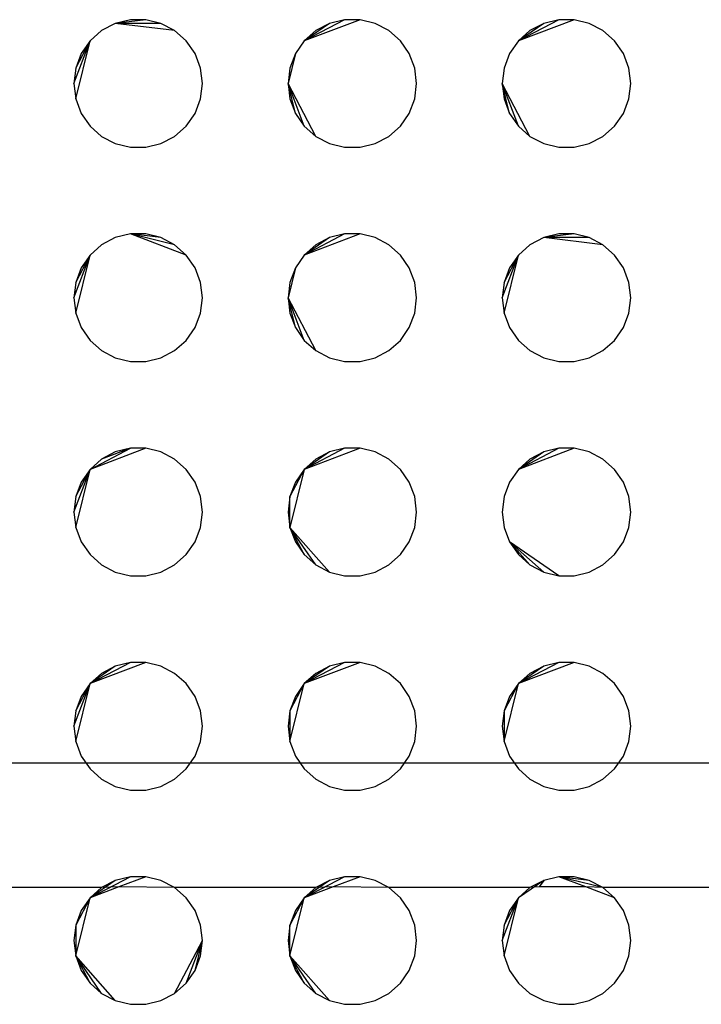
# Model space of a CAD drawing. Extents: x -270 to 272, y -152 to 146.
# Tile 24 of 256: x 64.52 to 67.71, y -56.26 to -51.67. Entities that reach past the tile are written whole.
import ezdxf

# ---------------------------------------------------------------- set-up
doc = ezdxf.new("R2010")
doc.units = 0
doc.layers.get('0').update_dxf_attribs({"linetype": 'CONTINUOUS'})

msp = doc.modelspace()

# ---------------------------------------------------------------- linework, layer by layer
for p, q in [((64.9711, -51.6845), (64.9071, -51.7182)), ((65.0414, -51.6672), (64.9711, -51.6845)), ((65.1137, -51.6672), (64.9711, -51.6845)), ((65.2479, -51.7182), (64.9711, -51.6845)), ((65.1839, -51.6845), (64.9711, -51.6845)), ((65.1137, -51.6672), (65.0414, -51.6672)), ((65.1839, -51.6845), (65.1137, -51.6672)), ((65.2479, -51.7182), (65.1839, -51.6845)), ((66.1137, -51.6672), (65.853, -51.7661)), ((66.0414, -51.6672), (65.853, -51.7661)), ((65.9711, -51.6845), (65.853, -51.7661)), ((65.9711, -51.6845), (65.9071, -51.7182)), ((66.0414, -51.6672), (65.9711, -51.6845)), ((66.1137, -51.6672), (66.0414, -51.6672)), ((66.1839, -51.6845), (66.1137, -51.6672)), ((66.2479, -51.7182), (66.1839, -51.6845)), ((67.1137, -51.6672), (66.853, -51.7661)), ((67.0414, -51.6672), (66.853, -51.7661)), ((66.9711, -51.6845), (66.853, -51.7661)), ((66.9711, -51.6845), (66.9071, -51.7182)), ((67.0414, -51.6672), (66.9711, -51.6845)), ((67.1137, -51.6672), (67.0414, -51.6672)), ((67.1839, -51.6845), (67.1137, -51.6672)), ((67.2479, -51.7182), (67.1839, -51.6845)), ((64.9071, -51.7182), (64.853, -51.7661)), ((65.3021, -51.7661), (65.2479, -51.7182)), ((65.9071, -51.7182), (65.853, -51.7661)), ((66.3021, -51.7661), (66.2479, -51.7182)), ((66.9071, -51.7182), (66.853, -51.7661)), ((67.3021, -51.7661), (67.2479, -51.7182)), ((64.7775, -51.9651), (64.853, -51.7661)), ((64.7862, -52.0368), (64.853, -51.7661)), ((64.7862, -51.8933), (64.853, -51.7661)), ((64.853, -51.7661), (64.8119, -51.8256)), ((65.3431, -51.8256), (65.3021, -51.7661)), ((65.853, -51.7661), (65.8119, -51.8256)), ((66.3431, -51.8256), (66.3021, -51.7661)), ((66.853, -51.7661), (66.8119, -51.8256)), ((67.3431, -51.8256), (67.3021, -51.7661)), ((64.8119, -51.8256), (64.7862, -51.8933)), ((65.3688, -51.8933), (65.3431, -51.8256)), ((65.8119, -51.8256), (65.7775, -51.9651)), ((65.8119, -51.8256), (65.7862, -51.8933)), ((66.3688, -51.8933), (66.3431, -51.8256)), ((66.8119, -51.8256), (66.7862, -51.8933)), ((67.3688, -51.8933), (67.3431, -51.8256)), ((64.7862, -51.8933), (64.7775, -51.9651)), ((65.3775, -51.9651), (65.3688, -51.8933)), ((65.7862, -51.8933), (65.7775, -51.9651)), ((66.3775, -51.9651), (66.3688, -51.8933)), ((66.7862, -51.8933), (66.7775, -51.9651)), ((67.3775, -51.9651), (67.3688, -51.8933)), ((64.7775, -51.9651), (64.7862, -52.0368)), ((65.3688, -52.0368), (65.3775, -51.9651)), ((65.7775, -51.9651), (65.7862, -52.0368)), ((65.9071, -52.2119), (65.7775, -51.9651)), ((65.853, -52.164), (65.7775, -51.9651)), ((65.8119, -52.1045), (65.7775, -51.9651)), ((66.3688, -52.0368), (66.3775, -51.9651)), ((66.7775, -51.9651), (66.7862, -52.0368)), ((66.9071, -52.2119), (66.7775, -51.9651)), ((66.853, -52.164), (66.7775, -51.9651)), ((66.8119, -52.1045), (66.7775, -51.9651)), ((67.3688, -52.0368), (67.3775, -51.9651)), ((64.7862, -52.0368), (64.8119, -52.1045)), ((65.3431, -52.1045), (65.3688, -52.0368)), ((65.7862, -52.0368), (65.8119, -52.1045)), ((66.3431, -52.1045), (66.3688, -52.0368)), ((66.7862, -52.0368), (66.8119, -52.1045)), ((67.3431, -52.1045), (67.3688, -52.0368)), ((64.8119, -52.1045), (64.853, -52.164)), ((65.3021, -52.164), (65.3431, -52.1045)), ((65.8119, -52.1045), (65.853, -52.164)), ((66.3021, -52.164), (66.3431, -52.1045)), ((66.8119, -52.1045), (66.853, -52.164)), ((67.3021, -52.164), (67.3431, -52.1045)), ((64.853, -52.164), (64.9071, -52.2119)), ((65.2479, -52.2119), (65.3021, -52.164)), ((65.853, -52.164), (65.9071, -52.2119)), ((66.2479, -52.2119), (66.3021, -52.164)), ((66.853, -52.164), (66.9071, -52.2119)), ((67.2479, -52.2119), (67.3021, -52.164)), ((64.9071, -52.2119), (64.9711, -52.2456)), ((64.9711, -52.2456), (65.0414, -52.2629)), ((65.1137, -52.2629), (65.1839, -52.2456)), ((65.1839, -52.2456), (65.2479, -52.2119)), ((65.9071, -52.2119), (65.9711, -52.2456)), ((65.9711, -52.2456), (66.0414, -52.2629)), ((66.1137, -52.2629), (66.1839, -52.2456)), ((66.1839, -52.2456), (66.2479, -52.2119)), ((66.9071, -52.2119), (66.9711, -52.2456)), ((66.9711, -52.2456), (67.0414, -52.2629)), ((67.1137, -52.2629), (67.1839, -52.2456)), ((67.1839, -52.2456), (67.2479, -52.2119)), ((65.0414, -52.2629), (65.1137, -52.2629)), ((66.0414, -52.2629), (66.1137, -52.2629)), ((67.0414, -52.2629), (67.1137, -52.2629)), ((64.9711, -52.6845), (64.9071, -52.7182)), ((65.0414, -52.6672), (64.9711, -52.6845)), ((65.1137, -52.6672), (65.0414, -52.6672)), ((65.3021, -52.7661), (65.0414, -52.6672)), ((65.1839, -52.6845), (65.0414, -52.6672)), ((65.2479, -52.7182), (65.0414, -52.6672)), ((65.1839, -52.6845), (65.1137, -52.6672)), ((65.2479, -52.7182), (65.1839, -52.6845)), ((66.1137, -52.6672), (65.853, -52.7661)), ((66.0414, -52.6672), (65.853, -52.7661)), ((65.9711, -52.6845), (65.853, -52.7661)), ((65.9711, -52.6845), (65.9071, -52.7182)), ((66.0414, -52.6672), (65.9711, -52.6845)), ((66.1137, -52.6672), (66.0414, -52.6672)), ((66.1839, -52.6845), (66.1137, -52.6672)), ((66.2479, -52.7182), (66.1839, -52.6845)), ((66.9711, -52.6845), (66.9071, -52.7182)), ((67.0414, -52.6672), (66.9711, -52.6845)), ((67.1137, -52.6672), (66.9711, -52.6845)), ((67.2479, -52.7182), (66.9711, -52.6845)), ((67.1839, -52.6845), (66.9711, -52.6845)), ((67.1137, -52.6672), (67.0414, -52.6672)), ((67.1839, -52.6845), (67.1137, -52.6672)), ((67.2479, -52.7182), (67.1839, -52.6845)), ((64.9071, -52.7182), (64.853, -52.7661)), ((65.3021, -52.7661), (65.2479, -52.7182)), ((65.9071, -52.7182), (65.853, -52.7661)), ((66.3021, -52.7661), (66.2479, -52.7182)), ((66.9071, -52.7182), (66.853, -52.7661)), ((67.3021, -52.7661), (67.2479, -52.7182)), ((64.7775, -52.9651), (64.853, -52.7661)), ((64.7862, -53.0368), (64.853, -52.7661)), ((64.7862, -52.8933), (64.853, -52.7661)), ((64.853, -52.7661), (64.8119, -52.8256)), ((65.3431, -52.8256), (65.3021, -52.7661)), ((65.853, -52.7661), (65.8119, -52.8256)), ((66.3431, -52.8256), (66.3021, -52.7661)), ((66.7775, -52.9651), (66.853, -52.7661)), ((66.7862, -53.0368), (66.853, -52.7661)), ((66.7862, -52.8933), (66.853, -52.7661)), ((66.853, -52.7661), (66.8119, -52.8256)), ((67.3431, -52.8256), (67.3021, -52.7661)), ((64.8119, -52.8256), (64.7862, -52.8933)), ((65.3688, -52.8933), (65.3431, -52.8256)), ((65.8119, -52.8256), (65.7775, -52.9651)), ((65.8119, -52.8256), (65.7862, -52.8933)), ((66.3688, -52.8933), (66.3431, -52.8256)), ((66.8119, -52.8256), (66.7862, -52.8933)), ((67.3688, -52.8933), (67.3431, -52.8256)), ((64.7862, -52.8933), (64.7775, -52.9651)), ((65.3775, -52.9651), (65.3688, -52.8933)), ((65.7862, -52.8933), (65.7775, -52.9651)), ((66.3775, -52.9651), (66.3688, -52.8933)), ((66.7862, -52.8933), (66.7775, -52.9651)), ((67.3775, -52.9651), (67.3688, -52.8933)), ((64.7775, -52.9651), (64.7862, -53.0368)), ((65.3688, -53.0368), (65.3775, -52.9651)), ((65.7775, -52.9651), (65.7862, -53.0368)), ((65.9071, -53.2119), (65.7775, -52.9651)), ((65.853, -53.164), (65.7775, -52.9651)), ((65.8119, -53.1045), (65.7775, -52.9651)), ((66.3688, -53.0368), (66.3775, -52.9651)), ((66.7775, -52.9651), (66.7862, -53.0368)), ((67.3688, -53.0368), (67.3775, -52.9651)), ((64.7862, -53.0368), (64.8119, -53.1045)), ((65.3431, -53.1045), (65.3688, -53.0368)), ((65.7862, -53.0368), (65.8119, -53.1045)), ((66.3431, -53.1045), (66.3688, -53.0368)), ((66.7862, -53.0368), (66.8119, -53.1045)), ((67.3431, -53.1045), (67.3688, -53.0368)), ((64.8119, -53.1045), (64.853, -53.164)), ((65.3021, -53.164), (65.3431, -53.1045)), ((65.8119, -53.1045), (65.853, -53.164)), ((66.3021, -53.164), (66.3431, -53.1045)), ((66.8119, -53.1045), (66.853, -53.164)), ((67.3021, -53.164), (67.3431, -53.1045)), ((64.853, -53.164), (64.9071, -53.2119)), ((65.2479, -53.2119), (65.3021, -53.164)), ((65.853, -53.164), (65.9071, -53.2119)), ((66.2479, -53.2119), (66.3021, -53.164)), ((66.853, -53.164), (66.9071, -53.2119)), ((67.2479, -53.2119), (67.3021, -53.164)), ((64.9071, -53.2119), (64.9711, -53.2456)), ((65.1839, -53.2456), (65.2479, -53.2119)), ((65.9071, -53.2119), (65.9711, -53.2456)), ((66.1839, -53.2456), (66.2479, -53.2119)), ((66.9071, -53.2119), (66.9711, -53.2456)), ((67.1839, -53.2456), (67.2479, -53.2119)), ((64.9711, -53.2456), (65.0414, -53.2629)), ((65.0414, -53.2629), (65.1137, -53.2629)), ((65.1137, -53.2629), (65.1839, -53.2456)), ((65.9711, -53.2456), (66.0414, -53.2629)), ((66.0414, -53.2629), (66.1137, -53.2629)), ((66.1137, -53.2629), (66.1839, -53.2456)), ((66.9711, -53.2456), (67.0414, -53.2629)), ((67.0414, -53.2629), (67.1137, -53.2629)), ((67.1137, -53.2629), (67.1839, -53.2456)), ((65.1137, -53.6672), (64.853, -53.7661)), ((64.853, -53.7661), (65.0414, -53.6672)), ((65.0414, -53.6672), (64.9071, -53.7182)), ((65.0414, -53.6672), (64.9711, -53.6845)), ((65.1137, -53.6672), (65.0414, -53.6672)), ((65.1839, -53.6845), (65.1137, -53.6672)), ((66.1137, -53.6672), (65.853, -53.7661)), ((66.0414, -53.6672), (65.853, -53.7661)), ((66.0414, -53.6672), (65.9711, -53.6845)), ((66.1137, -53.6672), (66.0414, -53.6672)), ((66.1839, -53.6845), (66.1137, -53.6672)), ((67.1137, -53.6672), (66.853, -53.7661)), ((67.0414, -53.6672), (66.853, -53.7661)), ((67.0414, -53.6672), (66.9711, -53.6845)), ((67.1137, -53.6672), (67.0414, -53.6672)), ((67.1839, -53.6845), (67.1137, -53.6672)), ((64.9071, -53.7182), (64.853, -53.7661)), ((64.9711, -53.6845), (64.9071, -53.7182)), ((65.2479, -53.7182), (65.1839, -53.6845)), ((65.3021, -53.7661), (65.2479, -53.7182)), ((65.9711, -53.6845), (65.853, -53.7661)), ((65.9071, -53.7182), (65.853, -53.7661)), ((65.9711, -53.6845), (65.9071, -53.7182)), ((66.2479, -53.7182), (66.1839, -53.6845)), ((66.3021, -53.7661), (66.2479, -53.7182)), ((66.9711, -53.6845), (66.853, -53.7661)), ((66.9071, -53.7182), (66.853, -53.7661)), ((66.9711, -53.6845), (66.9071, -53.7182)), ((67.2479, -53.7182), (67.1839, -53.6845)), ((67.3021, -53.7661), (67.2479, -53.7182)), ((64.7775, -53.9651), (64.853, -53.7661)), ((64.7862, -54.0368), (64.853, -53.7661)), ((64.7862, -53.8933), (64.853, -53.7661)), ((64.853, -53.7661), (64.8119, -53.8256)), ((65.3431, -53.8256), (65.3021, -53.7661)), ((65.853, -53.7661), (65.7862, -54.0368)), ((65.853, -53.7661), (65.7862, -53.8933)), ((65.853, -53.7661), (65.8119, -53.8256)), ((66.3431, -53.8256), (66.3021, -53.7661)), ((66.853, -53.7661), (66.8119, -53.8256)), ((67.3431, -53.8256), (67.3021, -53.7661)), ((64.8119, -53.8256), (64.7862, -53.8933)), ((65.3688, -53.8933), (65.3431, -53.8256)), ((65.8119, -53.8256), (65.7862, -53.8933)), ((66.3688, -53.8933), (66.3431, -53.8256)), ((66.8119, -53.8256), (66.7862, -53.8933)), ((67.3688, -53.8933), (67.3431, -53.8256)), ((64.7862, -53.8933), (64.7775, -53.9651)), ((65.3775, -53.9651), (65.3688, -53.8933)), ((65.7862, -53.8933), (65.7775, -53.9651)), ((65.7862, -54.0368), (65.7862, -53.8933)), ((66.3775, -53.9651), (66.3688, -53.8933)), ((66.7862, -53.8933), (66.7775, -53.9651)), ((67.3775, -53.9651), (67.3688, -53.8933)), ((64.7775, -53.9651), (64.7862, -54.0368)), ((65.3688, -54.0368), (65.3775, -53.9651)), ((65.7775, -53.9651), (65.7862, -54.0368)), ((66.3688, -54.0368), (66.3775, -53.9651)), ((66.7775, -53.9651), (66.7862, -54.0368)), ((67.3688, -54.0368), (67.3775, -53.9651)), ((64.7862, -54.0368), (64.8119, -54.1045)), ((65.3431, -54.1045), (65.3688, -54.0368)), ((65.7862, -54.0368), (65.8119, -54.1045)), ((65.9711, -54.2456), (65.7862, -54.0368)), ((65.9071, -54.2119), (65.7862, -54.0368)), ((65.853, -54.164), (65.7862, -54.0368)), ((66.3431, -54.1045), (66.3688, -54.0368)), ((66.7862, -54.0368), (66.8119, -54.1045)), ((67.3431, -54.1045), (67.3688, -54.0368)), ((64.8119, -54.1045), (64.853, -54.164)), ((65.3021, -54.164), (65.3431, -54.1045)), ((65.8119, -54.1045), (65.853, -54.164)), ((66.3021, -54.164), (66.3431, -54.1045)), ((66.8119, -54.1045), (66.853, -54.164)), ((67.0414, -54.2629), (66.8119, -54.1045)), ((66.9711, -54.2456), (66.8119, -54.1045)), ((66.9071, -54.2119), (66.8119, -54.1045)), ((67.3021, -54.164), (67.3431, -54.1045)), ((64.853, -54.164), (64.9071, -54.2119)), ((65.2479, -54.2119), (65.3021, -54.164)), ((65.853, -54.164), (65.9071, -54.2119)), ((66.2479, -54.2119), (66.3021, -54.164)), ((66.853, -54.164), (66.9071, -54.2119)), ((67.2479, -54.2119), (67.3021, -54.164)), ((64.9071, -54.2119), (64.9711, -54.2456)), ((65.1839, -54.2456), (65.2479, -54.2119)), ((65.9071, -54.2119), (65.9711, -54.2456)), ((66.1839, -54.2456), (66.2479, -54.2119)), ((66.9071, -54.2119), (66.9711, -54.2456)), ((67.1839, -54.2456), (67.2479, -54.2119)), ((64.9711, -54.2456), (65.0414, -54.2629)), ((65.0414, -54.2629), (65.1137, -54.2629)), ((65.1137, -54.2629), (65.1839, -54.2456)), ((65.9711, -54.2456), (66.0414, -54.2629)), ((66.0414, -54.2629), (66.1137, -54.2629)), ((66.1137, -54.2629), (66.1839, -54.2456)), ((66.9711, -54.2456), (67.0414, -54.2629)), ((67.0414, -54.2629), (67.1137, -54.2629)), ((67.1137, -54.2629), (67.1839, -54.2456)), ((65.1137, -54.6672), (64.853, -54.7661)), ((65.0414, -54.6672), (64.853, -54.7661)), ((64.9711, -54.6845), (64.853, -54.7661)), ((64.9711, -54.6845), (64.9071, -54.7182)), ((65.0414, -54.6672), (64.9711, -54.6845)), ((65.1137, -54.6672), (65.0414, -54.6672)), ((65.1839, -54.6845), (65.1137, -54.6672)), ((65.2479, -54.7182), (65.1839, -54.6845)), ((66.1137, -54.6672), (65.853, -54.7661)), ((66.0414, -54.6672), (65.853, -54.7661)), ((65.9711, -54.6845), (65.853, -54.7661)), ((65.9711, -54.6845), (65.9071, -54.7182)), ((66.0414, -54.6672), (65.9711, -54.6845)), ((66.1137, -54.6672), (66.0414, -54.6672)), ((66.1839, -54.6845), (66.1137, -54.6672)), ((66.2479, -54.7182), (66.1839, -54.6845)), ((67.1137, -54.6672), (66.853, -54.7661)), ((67.0414, -54.6672), (66.853, -54.7661)), ((66.9711, -54.6845), (66.853, -54.7661)), ((66.9711, -54.6845), (66.9071, -54.7182)), ((67.0414, -54.6672), (66.9711, -54.6845)), ((67.1137, -54.6672), (67.0414, -54.6672)), ((67.1839, -54.6845), (67.1137, -54.6672)), ((67.2479, -54.7182), (67.1839, -54.6845)), ((64.9071, -54.7182), (64.853, -54.7661)), ((65.3021, -54.7661), (65.2479, -54.7182)), ((65.9071, -54.7182), (65.853, -54.7661)), ((66.3021, -54.7661), (66.2479, -54.7182)), ((66.9071, -54.7182), (66.853, -54.7661)), ((67.3021, -54.7661), (67.2479, -54.7182)), ((64.7775, -54.9651), (64.853, -54.7661)), ((64.7862, -55.0368), (64.853, -54.7661)), ((64.7862, -54.8933), (64.853, -54.7661)), ((64.853, -54.7661), (64.8119, -54.8256)), ((65.3431, -54.8256), (65.3021, -54.7661)), ((65.7862, -55.0368), (65.853, -54.7661)), ((65.853, -54.7661), (65.7862, -54.8933)), ((65.853, -54.7661), (65.8119, -54.8256)), ((66.3431, -54.8256), (66.3021, -54.7661)), ((66.7862, -55.0368), (66.853, -54.7661)), ((66.853, -54.7661), (66.7862, -54.8933)), ((66.853, -54.7661), (66.8119, -54.8256)), ((67.3431, -54.8256), (67.3021, -54.7661)), ((64.8119, -54.8256), (64.7862, -54.8933)), ((65.3688, -54.8933), (65.3431, -54.8256)), ((65.8119, -54.8256), (65.7862, -54.8933)), ((66.3688, -54.8933), (66.3431, -54.8256)), ((66.8119, -54.8256), (66.7862, -54.8933)), ((67.3688, -54.8933), (67.3431, -54.8256)), ((64.7862, -54.8933), (64.7775, -54.9651)), ((65.3775, -54.9651), (65.3688, -54.8933)), ((65.7862, -54.8933), (65.7775, -54.9651)), ((65.7862, -54.8933), (65.7862, -55.0368)), ((66.3775, -54.9651), (66.3688, -54.8933)), ((66.7862, -54.8933), (66.7775, -54.9651)), ((66.7862, -54.8933), (66.7862, -55.0368)), ((67.3775, -54.9651), (67.3688, -54.8933)), ((64.7775, -54.9651), (64.7862, -55.0368)), ((65.3688, -55.0368), (65.3775, -54.9651)), ((65.7775, -54.9651), (65.7862, -55.0368)), ((66.3688, -55.0368), (66.3775, -54.9651)), ((66.7775, -54.9651), (66.7862, -55.0368)), ((67.3688, -55.0368), (67.3775, -54.9651)), ((64.7862, -55.0368), (64.8119, -55.1045)), ((65.3431, -55.1045), (65.3688, -55.0368)), ((65.7862, -55.0368), (65.8119, -55.1045)), ((66.3431, -55.1045), (66.3688, -55.0368)), ((66.7862, -55.0368), (66.8119, -55.1045)), ((67.3431, -55.1045), (67.3688, -55.0368)), ((72.8681, -55.1377), (63.8681, -55.1377)), ((64.8119, -55.1045), (64.853, -55.164)), ((65.3021, -55.164), (65.3431, -55.1045)), ((65.8119, -55.1045), (65.853, -55.164)), ((66.3021, -55.164), (66.3431, -55.1045)), ((66.8119, -55.1045), (66.853, -55.164)), ((67.3021, -55.164), (67.3431, -55.1045)), ((64.853, -55.164), (64.9071, -55.2119)), ((65.2479, -55.2119), (65.3021, -55.164)), ((65.853, -55.164), (65.9071, -55.2119)), ((66.2479, -55.2119), (66.3021, -55.164)), ((66.853, -55.164), (66.9071, -55.2119)), ((67.2479, -55.2119), (67.3021, -55.164)), ((64.9071, -55.2119), (64.9711, -55.2456)), ((65.1839, -55.2456), (65.2479, -55.2119)), ((65.9071, -55.2119), (65.9711, -55.2456)), ((66.1839, -55.2456), (66.2479, -55.2119)), ((66.9071, -55.2119), (66.9711, -55.2456)), ((67.1839, -55.2456), (67.2479, -55.2119)), ((64.9711, -55.2456), (65.0414, -55.2629)), ((65.0414, -55.2629), (65.1137, -55.2629)), ((65.1137, -55.2629), (65.1839, -55.2456)), ((65.9711, -55.2456), (66.0414, -55.2629)), ((66.0414, -55.2629), (66.1137, -55.2629)), ((66.1137, -55.2629), (66.1839, -55.2456)), ((66.9711, -55.2456), (67.0414, -55.2629)), ((67.0414, -55.2629), (67.1137, -55.2629)), ((67.1137, -55.2629), (67.1839, -55.2456)), ((65.0414, -55.6672), (64.853, -55.7661)), ((64.9711, -55.6845), (64.853, -55.7661)), ((64.9711, -55.6845), (64.9071, -55.7182)), ((65.0414, -55.6672), (64.9711, -55.6845)), ((65.1137, -55.6672), (64.9876, -55.7151)), ((65.1137, -55.6672), (65.0414, -55.6672)), ((65.1839, -55.6845), (65.1137, -55.6672)), ((65.2479, -55.7182), (65.1839, -55.6845)), ((66.0414, -55.6672), (65.853, -55.7661)), ((65.9711, -55.6845), (65.853, -55.7661)), ((65.9711, -55.6845), (65.9071, -55.7182)), ((66.0414, -55.6672), (65.9711, -55.6845)), ((66.1137, -55.6672), (65.9876, -55.7151)), ((66.1137, -55.6672), (66.0414, -55.6672)), ((66.1839, -55.6845), (66.1137, -55.6672)), ((66.2479, -55.7182), (66.1839, -55.6845)), ((66.9711, -55.6845), (66.853, -55.7661)), ((66.9711, -55.6845), (66.9071, -55.7182)), ((66.9711, -55.6845), (66.9503, -55.7151)), ((67.0414, -55.6672), (66.9711, -55.6845)), ((67.1137, -55.6672), (67.0414, -55.6672)), ((67.1674, -55.7151), (67.0414, -55.6672)), ((67.1839, -55.6845), (67.0414, -55.6672)), ((67.2479, -55.7182), (67.0414, -55.6672)), ((67.1839, -55.6845), (67.1137, -55.6672)), ((67.2479, -55.7182), (67.1839, -55.6845)), ((64.9071, -55.7182), (64.2479, -55.7182)), ((64.9876, -55.7151), (64.853, -55.7661)), ((64.9071, -55.7182), (64.853, -55.7661)), ((64.9876, -55.7151), (64.9071, -55.7182)), ((65.2479, -55.7182), (64.9876, -55.7151)), ((65.3021, -55.7661), (65.2479, -55.7182)), ((65.9071, -55.7182), (65.2479, -55.7182)), ((65.9876, -55.7151), (65.853, -55.7661)), ((65.9071, -55.7182), (65.853, -55.7661)), ((65.9876, -55.7151), (65.9071, -55.7182)), ((66.2479, -55.7182), (65.9876, -55.7151)), ((66.3021, -55.7661), (66.2479, -55.7182)), ((66.9071, -55.7182), (66.2479, -55.7182)), ((66.9071, -55.7182), (66.853, -55.7661)), ((66.9503, -55.7151), (66.9071, -55.7182)), ((67.1674, -55.7151), (66.9503, -55.7151)), ((67.3021, -55.7661), (67.1674, -55.7151)), ((67.2479, -55.7182), (67.1674, -55.7151)), ((67.3021, -55.7661), (67.2479, -55.7182)), ((67.9071, -55.7182), (67.2479, -55.7182)), ((64.7862, -56.0368), (64.853, -55.7661)), ((64.853, -55.7661), (64.7862, -55.8933)), ((64.853, -55.7661), (64.8119, -55.8256)), ((65.3431, -55.8256), (65.3021, -55.7661)), ((65.7862, -56.0368), (65.853, -55.7661)), ((65.853, -55.7661), (65.7862, -55.8933)), ((65.853, -55.7661), (65.8119, -55.8256)), ((66.3431, -55.8256), (66.3021, -55.7661)), ((66.7775, -55.9651), (66.853, -55.7661)), ((66.7862, -56.0368), (66.853, -55.7661)), ((66.7862, -55.8933), (66.853, -55.7661)), ((66.853, -55.7661), (66.8119, -55.8256)), ((67.3431, -55.8256), (67.3021, -55.7661)), ((64.8119, -55.8256), (64.7862, -55.8933)), ((65.3688, -55.8933), (65.3431, -55.8256)), ((65.8119, -55.8256), (65.7862, -55.8933)), ((66.3688, -55.8933), (66.3431, -55.8256)), ((66.8119, -55.8256), (66.7862, -55.8933)), ((67.3688, -55.8933), (67.3431, -55.8256)), ((64.7862, -55.8933), (64.7775, -55.9651)), ((64.7862, -55.8933), (64.7862, -56.0368)), ((65.3775, -55.9651), (65.3688, -55.8933)), ((65.7862, -55.8933), (65.7775, -55.9651)), ((65.7862, -56.0368), (65.7862, -55.8933)), ((66.3775, -55.9651), (66.3688, -55.8933)), ((66.7862, -55.8933), (66.7775, -55.9651)), ((67.3775, -55.9651), (67.3688, -55.8933)), ((64.7775, -55.9651), (64.7862, -56.0368)), ((65.2479, -56.2119), (65.3775, -55.9651)), ((65.3021, -56.164), (65.3775, -55.9651)), ((65.3431, -56.1045), (65.3775, -55.9651)), ((65.3688, -56.0368), (65.3775, -55.9651)), ((65.7775, -55.9651), (65.7862, -56.0368)), ((66.3688, -56.0368), (66.3775, -55.9651)), ((66.7775, -55.9651), (66.7862, -56.0368)), ((67.3688, -56.0368), (67.3775, -55.9651)), ((64.7862, -56.0368), (64.8119, -56.1045)), ((64.9711, -56.2456), (64.7862, -56.0368)), ((64.9071, -56.2119), (64.7862, -56.0368)), ((64.853, -56.164), (64.7862, -56.0368)), ((65.3431, -56.1045), (65.3688, -56.0368)), ((65.7862, -56.0368), (65.8119, -56.1045)), ((65.9711, -56.2456), (65.7862, -56.0368)), ((65.9071, -56.2119), (65.7862, -56.0368)), ((65.853, -56.164), (65.7862, -56.0368)), ((66.3431, -56.1045), (66.3688, -56.0368)), ((66.7862, -56.0368), (66.8119, -56.1045)), ((67.3431, -56.1045), (67.3688, -56.0368)), ((64.8119, -56.1045), (64.853, -56.164)), ((65.3021, -56.164), (65.3431, -56.1045)), ((65.8119, -56.1045), (65.853, -56.164)), ((66.3021, -56.164), (66.3431, -56.1045)), ((66.8119, -56.1045), (66.853, -56.164)), ((67.3021, -56.164), (67.3431, -56.1045)), ((64.853, -56.164), (64.9071, -56.2119)), ((65.2479, -56.2119), (65.3021, -56.164)), ((65.853, -56.164), (65.9071, -56.2119)), ((66.2479, -56.2119), (66.3021, -56.164)), ((66.853, -56.164), (66.9071, -56.2119)), ((67.2479, -56.2119), (67.3021, -56.164)), ((64.9071, -56.2119), (64.9711, -56.2456)), ((64.9711, -56.2456), (65.0414, -56.2629)), ((65.1137, -56.2629), (65.1839, -56.2456)), ((65.1839, -56.2456), (65.2479, -56.2119)), ((65.9071, -56.2119), (65.9711, -56.2456)), ((65.9711, -56.2456), (66.0414, -56.2629)), ((66.1137, -56.2629), (66.1839, -56.2456)), ((66.1839, -56.2456), (66.2479, -56.2119)), ((66.9071, -56.2119), (66.9711, -56.2456)), ((66.9711, -56.2456), (67.0414, -56.2629)), ((67.1137, -56.2629), (67.1839, -56.2456)), ((67.1839, -56.2456), (67.2479, -56.2119)), ((65.0414, -56.2629), (65.1137, -56.2629)), ((66.0414, -56.2629), (66.1137, -56.2629)), ((67.0414, -56.2629), (67.1137, -56.2629))]:
    msp.add_line(p, q)

doc.saveas('drawing.dxf')
